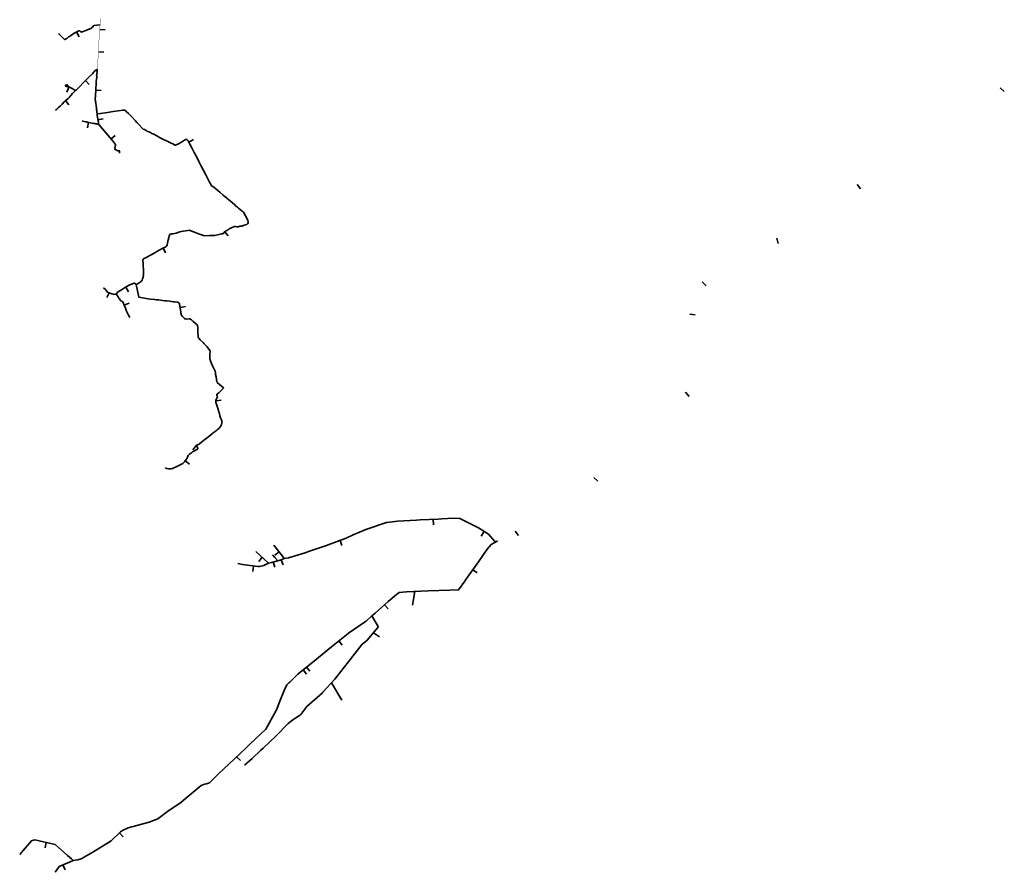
# Model space of a CAD drawing. Header units: metres. Extents: x 193790 to 208135, y 455052 to 467020.
# Tile 1 of 6: x 198293 to 202831, y 455052 to 458981. Entities that reach past the tile are written whole.
import ezdxf

# ---------------------------------------------------------------- set-up
doc = ezdxf.new("R2010")
doc.units = ezdxf.units.M
doc.layers.add('N-WE-GW-WATERGANG_WATERLIJN-G', color=150, linetype='Continuous', lineweight=35)

msp = doc.modelspace()

# ---------------------------------------------------------------- linework, layer by layer
at = {"layer": 'N-WE-GW-WATERGANG_WATERLIJN-G', "const_width": 1.5, "flags": 128}
msp.add_lwpolyline([(198650.4, 458751.6), (198651, 458765.2), (198651.3, 458768.2), (198650.9, 458772), (198652, 458775.9), (198652.9, 458790.6), (198653.7, 458799.7), (198654, 458802.9), (198654.2, 458806.9), (198654.9, 458817.2), (198656.1, 458844.9), (198656.6, 458854.6), (198657.8, 458873.2), (198658.3, 458886.3), (198659.7, 458906.4), (198659.8, 458907.9), (198660.2, 458911.6), (198660.2, 458913.7), (198660.3, 458916.5), (198662, 458935.6), (198662.8, 458946.9), (198663.1, 458953), (198663.5, 458957.7), (198663.9, 458969.3), (198663.9, 458970.7), (198663.9, 458972), (198664.4, 458975.6), (198665.6, 458986.9)], dxfattribs=at)
at = {"layer": 'N-WE-GW-WATERGANG_WATERLIJN-G', "flags": 128}
for points in [[(198472.6, 458918), (198475.4, 458915), (198482.9, 458907.4), (198492.4, 458897.6), (198496.3, 458893.4), (198498, 458891.8), (198499.6, 458890.2), (198501.5, 458889.4), (198509.4, 458895.1), (198514.6, 458899.6), (198518.3, 458901.9), (198522.7, 458904.2), (198525.6, 458906.1), (198528.1, 458908.1), (198531.7, 458910), (198543.7, 458918.6), (198549.6, 458922.1), (198551.1, 458922.8), (198556.7, 458925.9), (198561.8, 458928.4), (198563.7, 458929.6), (198565.7, 458930.7), (198569.9, 458930), (198574.2, 458925.9), (198577.4, 458924.4), (198580.5, 458925), (198598.3, 458931.3), (198609, 458936), (198620.9, 458941.4), (198623.1, 458942.8), (198625, 458944.6), (198627.8, 458947.5), (198634.4, 458954.5), (198648.7, 458956.4), (198662.1, 458958.2), (198663.5, 458957.7)], [(198567, 458903.1), (198554.9, 458924.9)], [(198687, 458934.1), (198662, 458936)], [(198680.6, 458831.7), (198655.6, 458832.8)], [(198457.8, 458563.7), (198463.4, 458569.7), (198472.4, 458576.8), (198480.7, 458584.3), (198489.1, 458592.7), (198497.3, 458602.2), (198502.9, 458607.3), (198507.5, 458611), (198516.5, 458618.2), (198519.5, 458620.8), (198520.6, 458621.9), (198521.6, 458623.2), (198528.2, 458632.7), (198536.7, 458641.1), (198544, 458648.4), (198545.8, 458650.5), (198548.3, 458653.6), (198549.2, 458654.7), (198552.7, 458656.8), (198555.5, 458659.5), (198557.4, 458661.5), (198568.3, 458672.6), (198588.1, 458692.9), (198596.2, 458701), (198598.8, 458703.5), (198601.4, 458705.9), (198611, 458715.7), (198627.7, 458732.5), (198632, 458737), (198636.6, 458741.9), (198643.1, 458748.1), (198646.6, 458750.8), (198650.4, 458751.6), (198650.6, 458749.9), (198650.5, 458747.5), (198649.5, 458742.8), (198649.1, 458737.8), (198649.4, 458734.1), (198648.6, 458730.7), (198648.1, 458728.3), (198647.6, 458723.7), (198647.8, 458720.3), (198647.7, 458714.5), (198647, 458707.2), (198646, 458697.4), (198645.9, 458694.3), (198645.9, 458691.2), (198644.1, 458656.2), (198642.4, 458631.3), (198641.3, 458614.6), (198641.7, 458608.7), (198642.5, 458602.8), (198643.6, 458597.7), (198644.2, 458593), (198644.6, 458587.1), (198646.8, 458570.3), (198647.1, 458567.7), (198647.8, 458563.3), (198648.5, 458559.3), (198648.7, 458556.3), (198649, 458553.2), (198649.3, 458550.4), (198649.5, 458548)], [(198613.7, 458683.2), (198596.6, 458701.4)], [(198512.7, 458672.5), (198508.8, 458672.7), (198504.5, 458675.3), (198506.1, 458679.8), (198509.4, 458681.1), (198513.7, 458680.3), (198515.6, 458677.2), (198516.2, 458675.1), (198517.4, 458672.5), (198519, 458671.3), (198526, 458668.4), (198532.3, 458665.4), (198542, 458659.5), (198547.1, 458656.2), (198549.2, 458654.7)], [(198510.3, 458647.8), (198520.1, 458670.9)], [(198669, 458654.9), (198644.1, 458656.2)], [(202831.2, 458650.8), (202812.1, 458666.9)], [(198520.1, 458589), (198504.3, 458608.5)], [(198829.6, 457760.5), (198839.6, 457765.4), (198848, 457771.3), (198852.3, 457775.3), (198855.4, 457778.6), (198856.8, 457780.8), (198859.4, 457787.5), (198862.2, 457794.6), (198862.9, 457801.4), (198862.2, 457805.7), (198862.8, 457810.6), (198862.9, 457812.1), (198863.1, 457815.9), (198863.3, 457820.2), (198863, 457829.5), (198863.1, 457832.2), (198862.6, 457844.4), (198861.5, 457859.5), (198860.8, 457869.8), (198860.8, 457875.6), (198861.8, 457877.6), (198863.2, 457878.6), (198876, 457885.2), (198896, 457896.6), (198915, 457907.3), (198925, 457913.5), (198935.6, 457918.7), (198947.5, 457925.8), (198955.7, 457929.6), (198962.7, 457933.3), (198967.6, 457936.7), (198970.4, 457939.4), (198972.4, 457943.8), (198975, 457958.3), (198976.1, 457962.4), (198977, 457965.8), (198978, 457969.6), (198979, 457973.6), (198983, 457988.2), (198984.4, 457990.7), (198987.3, 457992.6), (198989.9, 457993.5), (198993.5, 457993.8), (198997, 457994.1), (198999.7, 457994.4), (199005.9, 457995.4), (199013.5, 457997.4), (199030.7, 458003.8), (199046, 458007.4), (199068.2, 458010.2), (199073.8, 458010.9), (199077.4, 458010.1), (199099, 458002.2), (199121.6, 457993.6), (199139.9, 457986.8), (199141.7, 457986), (199143, 457985.5), (199167.4, 457986.3), (199192.1, 457987.1), (199216.9, 457992.2), (199224.6, 457993.8), (199227.3, 457994.5), (199230.6, 457995.6), (199233.5, 457998.1), (199236, 458002), (199241.7, 458007.1), (199250, 458010.7), (199252.3, 458011.9), (199254.7, 458013.8), (199258.8, 458016.9), (199262.1, 458018.8), (199264.9, 458020), (199268.7, 458021.6), (199272.4, 458023.3), (199279.1, 458026.9), (199282.5, 458028), (199287.1, 458028), (199294, 458026.6), (199299.8, 458027.4), (199303.8, 458028.1), (199308.2, 458029.7), (199314, 458030.2), (199316.8, 458030.3), (199328.1, 458033.9), (199340, 458037.7), (199343.6, 458040.6), (199345.2, 458045), (199345.7, 458049.4), (199344.4, 458055.7), (199343.2, 458060.3), (199333.6, 458077.5), (199324.1, 458094.5), (199316.7, 458100.3), (199300.9, 458113.3), (199296.2, 458117.5), (199292.8, 458120.1), (199289.7, 458122.6), (199282.5, 458129.2), (199264.1, 458145.1), (199247.9, 458158.4), (199230.6, 458173.1), (199215.5, 458186.2), (199208, 458192.6), (199195.6, 458202.6), (199183.4, 458211.8), (199179.2, 458214.5), (199175.5, 458218.7), (199173.1, 458222.8), (199169.3, 458230.2), (199167.8, 458232.8), (199159.9, 458248.4), (199149.4, 458269.2), (199138.6, 458289.8), (199127.6, 458310.1), (199118.5, 458328.4), (199108.7, 458347.4), (199097.1, 458369.4), (199087.9, 458387.7), (199077.5, 458408.2), (199069.3, 458422.9), (199066.9, 458426.5), (199063.3, 458429.3), (199058.9, 458429.1), (199052.9, 458425.8), (199038, 458417.4), (199021.7, 458408.4), (199016.6, 458405.6), (199013.9, 458404.1), (199012.3, 458403), (199009.6, 458402.3), (199007.6, 458403.2), (199001.4, 458407.2), (198988.5, 458414.1), (198972.9, 458422), (198950.3, 458432.2), (198938, 458439), (198928.5, 458444), (198924.9, 458445.9), (198921.3, 458447.8), (198910.5, 458453), (198909.1, 458453.8), (198906.4, 458455.3), (198902.6, 458456.4), (198896.8, 458459.4), (198889.4, 458463.9), (198882.3, 458466.7), (198880.1, 458468), (198878.6, 458469.1), (198875.8, 458470.2), (198872.3, 458472), (198867.5, 458474.5), (198862.6, 458477.2), (198861.1, 458478.2), (198842.2, 458498.1), (198833.4, 458508), (198825.6, 458516.5), (198809, 458533.2), (198793.9, 458548.5), (198785.2, 458557.4), (198781.5, 458560.7), (198778.9, 458562.8), (198774.4, 458565.2), (198769.4, 458565), (198746, 458561.7), (198724.1, 458558.3), (198697.9, 458554.1), (198686.4, 458552.5), (198675.9, 458551.1), (198665.8, 458549.6), (198649.5, 458548), (198650, 458543.4), (198650.5, 458540.3), (198652.8, 458524.5), (198655.9, 458508), (198656.8, 458503.7), (198655.8, 458499), (198657.1, 458498.5), (198691.3, 458458.8), (198725.8, 458418.8), (198730.6, 458412.6), (198733.3, 458409.1), (198734.6, 458404.9), (198734.3, 458402.2), (198733.2, 458397.7), (198731.3, 458391.6), (198732.3, 458388.8), (198732.3, 458387.3), (198731.9, 458385.9), (198731.3, 458384.4), (198739.5, 458379.3), (198742.2, 458378.1), (198744.4, 458377), (198746.5, 458376.3), (198749.7, 458377.3), (198752.1, 458378.1), (198752.8, 458375.2), (198752.8, 458373.4), (198752.3, 458366.7)], [(198580.3, 458515.2), (198583.2, 458514.3), (198596.3, 458511.3), (198600.3, 458510.6), (198604.9, 458509.3), (198610.4, 458508.1), (198635.3, 458502.9), (198638.8, 458502.2), (198642.5, 458501.5), (198647.4, 458500.7), (198651.2, 458499.7), (198655.8, 458499)], [(198678.2, 458524.8), (198653.6, 458520.1)], [(198605.7, 458483.5), (198610.7, 458508)], [(198733.6, 458448), (198714.7, 458431.7)], [(199094.7, 458428.7), (199072.8, 458416.5)], [(202168.8, 458202.2), (202152.7, 458221.4)], [(199254.4, 457984.9), (199237.8, 458003.6)], [(201788.5, 457950.5), (201782.2, 457974.7)], [(198965.4, 457906.5), (198954.8, 457929.2)], [(198964, 456915.6), (198970.4, 456913.4), (198979.7, 456911.2), (198982.1, 456911), (198983.7, 456910.8), (198986.9, 456911), (198991.4, 456911.9), (198996.5, 456913.5), (199016.9, 456922.6), (199035.9, 456932), (199044.6, 456936.6), (199048.3, 456939.4), (199052.6, 456943.9), (199055.9, 456948.2), (199061.7, 456956.3), (199066.4, 456965.3), (199070, 456972.6), (199075.6, 456978.4), (199085.4, 456985.8), (199089.5, 456989.4), (199095, 456992.9), (199097.1, 456994.2), (199098.6, 456994.9), (199111.7, 457002.3), (199113.9, 457004.1), (199113.6, 457006.8), (199112.5, 457009.2), (199110, 457014.3), (199108.6, 457018.2), (199108.4, 457020.5), (199110.5, 457020.3), (199116.2, 457022.7), (199118.1, 457023.8), (199121.5, 457026.3), (199131.6, 457034.3), (199139.5, 457041.4), (199159.1, 457055.8), (199173, 457066.5), (199183.7, 457075.5), (199191.4, 457081.4), (199198.6, 457086.3), (199203.6, 457090.8), (199210, 457097.4), (199218.3, 457106.2), (199223.3, 457114.8), (199225.3, 457123.1), (199224.8, 457132.3), (199222.6, 457137.8), (199221.4, 457140.1), (199218.9, 457146.3), (199216, 457156.3), (199213.2, 457166.2), (199212.2, 457170.1), (199207.6, 457185.4), (199203.5, 457200.2), (199201.4, 457204.9), (199197.4, 457217), (199196.8, 457222.1), (199196.2, 457227.4), (199199.8, 457233.8), (199201.7, 457237.5), (199203.9, 457242.4), (199203.7, 457245.5), (199201.2, 457251.3), (199201.5, 457255), (199204.1, 457257.3), (199211.9, 457262.7), (199220.2, 457270.4), (199231.8, 457282.5), (199232.2, 457284.1), (199230, 457286.4), (199214, 457299.9), (199203.6, 457308.6), (199202.3, 457310.4), (199201.6, 457312), (199197.9, 457335), (199196.1, 457346.2), (199195.4, 457350.1), (199194.8, 457354.1), (199193.3, 457361.3), (199192.6, 457364.3), (199186.4, 457377.2), (199182.2, 457386.4), (199177.4, 457397.1), (199172, 457409.3), (199170.7, 457413.2), (199169.4, 457417.2), (199169.4, 457419.3), (199168.9, 457432.8), (199168.9, 457437.2), (199169.3, 457440), (199171, 457451.7), (199170.7, 457454.5), (199169.9, 457456.4), (199162.1, 457467.5), (199156.1, 457474.6), (199141.9, 457488.9), (199139.6, 457491.3), (199125.1, 457505.3), (199117.9, 457512.9), (199115.8, 457516.1), (199115.2, 457519.9), (199114.3, 457543.8), (199113.3, 457563.3), (199112.4, 457570.3), (199111.9, 457572.4), (199110.3, 457575.1), (199092.9, 457590), (199084.1, 457597.6), (199079.4, 457601.2), (199076.8, 457602.3), (199073.4, 457602.8), (199060.7, 457601.8), (199056.3, 457601.9), (199052.6, 457604.5), (199049.4, 457607.4), (199045.7, 457610.9), (199041.3, 457614.7), (199038.3, 457618.9), (199036.8, 457622.8), (199036, 457633.6), (199033.1, 457654), (199029.9, 457670.5), (199028.3, 457675.4), (199026.8, 457676.8), (199025.2, 457677.7), (199020.3, 457678.9), (199006.3, 457680.8), (199003.4, 457681.2), (199000.6, 457681.5), (198985.6, 457683.4), (198970.3, 457685.3), (198961.7, 457686.1), (198951.3, 457687.2), (198932.6, 457689.8), (198927.3, 457690.1), (198921.6, 457690.5), (198916, 457691.3), (198912.4, 457691.6), (198896.4, 457693.3), (198884.6, 457694.3), (198842.7, 457702.5), (198829.6, 457760.5), (198825.9, 457764), (198822.4, 457767.3), (198819.9, 457766.9), (198800, 457758.6), (198781.1, 457748), (198761.5, 457736.7), (198747, 457727.5), (198743.9, 457724.9), (198741.9, 457722.4), (198738.6, 457717), (198733.5, 457715.7), (198728.9, 457715.2), (198713.6, 457719.1), (198698.3, 457726.2), (198687.7, 457738.2), (198678.4, 457744.8)], [(198794.3, 457726.8), (198782.1, 457748.6)], [(201456.3, 457754.9), (201439.1, 457773)], [(198694.7, 457700.3), (198705.1, 457723)], [(198801.2, 457609), (198799.6, 457611.2), (198794.5, 457619.5), (198789, 457628.7), (198784.8, 457638.2), (198780.7, 457651.8), (198774.6, 457666.4), (198770, 457678.1), (198766.7, 457682), (198758.8, 457686.1), (198754.8, 457692.4), (198752.3, 457694.8), (198749.7, 457697.2), (198746.1, 457703.8), (198742.4, 457710.4), (198740.7, 457713.7), (198738.6, 457717)], [(198797.8, 457675.5), (198774.5, 457666.4)], [(199057.4, 457660), (199032.8, 457655.3)], [(201406.8, 457620.5), (201382.1, 457624.5)], [(201378, 457245.4), (201362.3, 457264.9)], [(199221.3, 457227.8), (199196.5, 457224.8)], [(199091.3, 456998.3), (199108.4, 457020.5)], [(199075.7, 456932.9), (199055.7, 456947.9)], [(200957.3, 456854.8), (200939.1, 456872)], [(198456.7, 455051.8), (198461.4, 455058.8), (198474.6, 455078.7), (198536.2, 455104.3), (198539.7, 455106.1), (198560.5, 455109.6), (198575.5, 455114.4), (198630.5, 455144.2), (198715.2, 455196.6), (198756.9, 455237.9), (198766.7, 455244.4), (198793.1, 455257.4), (198889.5, 455283), (198930, 455297.9), (198974.4, 455332.1), (199035.9, 455373.3), (199055.5, 455390.1), (199129.4, 455451.3), (199144.4, 455458.6), (199153.5, 455458.9), (199167.1, 455464.3), (199209.7, 455505.3), (199282.2, 455574.2), (199333.2, 455623.1), (199354.6, 455643.2), (199354.7, 455643.2), (199427.2, 455711.9), (199475.5, 455797.3), (199479.5, 455807.8), (199491.2, 455840.9), (199512, 455890.3), (199523.6, 455916.3), (199534, 455925.3), (199537.6, 455928.7), (199545, 455936), (199575.3, 455965.1), (199652.5, 456028.7), (199730.5, 456091.2), (199807.6, 456153), (199808.5, 456153.8), (199887.5, 456207.3), (199890.3, 456209.9), (199916.7, 456233.4), (199931.5, 456246.3), (199991.1, 456300.1), (200030, 456331.9), (200042.7, 456341.3), (200075.8, 456345), (200175.8, 456348.5), (200275.7, 456352.1), (200315.9, 456353.5), (200344.9, 456394.1), (200349.3, 456401.9), (200407.5, 456483.1), (200447.2, 456541.8), (200466.2, 456563.1), (200493.7, 456577.7), (200482.5, 456577), (200453.4, 456610.3), (200407.5, 456639.6), (200321.6, 456681.8), (200292.5, 456683.6), (200239.3, 456680.5), (200222.1, 456679.7), (200138.1, 456676.3), (200122.2, 456675.2), (200033.6, 456669.6), (200023.5, 456668.9), (200022.5, 456668.8), (199982.8, 456664.2), (199888.3, 456632.1), (199829.5, 456607), (199797, 456591.3), (199769.1, 456580.9), (199703.1, 456557.1), (199624, 456530.4), (199608.6, 456524.4), (199532.3, 456501.3), (199512.4, 456498.1), (199497.3, 456491.6), (199482.4, 456487.7), (199453.9, 456479.2), (199440.1, 456476.8), (199418.3, 456466), (199397.5, 456461.8), (199390, 456461), (199320, 456469.8), (199298.8, 456475)], [(200200.2, 456653.8), (200199.2, 456678.8)], [(200420.6, 456601.6), (200434.1, 456622.7)], [(200591.8, 456604), (200576, 456623.4)], [(199778.1, 456557.5), (199769.3, 456581)], [(199380.9, 456529.6), (199419.9, 456495.7), (199440.1, 456476.8)], [(199463.8, 456559.1), (199504.8, 456509.5), (199512.4, 456498.1)], [(199469.4, 456513.1), (199488.6, 456529)], [(199394.5, 456484.7), (199410.8, 456503.6)], [(199458.4, 456514.4), (199469.3, 456502.6), (199482.4, 456487.7)], [(199468.6, 456457.5), (199461.4, 456481.5)], [(199507.6, 456468.9), (199497.7, 456491.8)], [(199367.4, 456438.6), (199370.5, 456463.4)], [(200401.2, 456431.4), (200380.9, 456445.9)], [(200103.6, 456283.6), (200113.8, 456346.3)], [(199991, 456266.3), (199974.2, 456284.8)], [(199329.2, 455545.9), (199364.1, 455575.9), (199403.4, 455612.7), (199415.1, 455623.9), (199475.7, 455681.4), (199530.4, 455737.3), (199546.4, 455749.2), (199588.8, 455779.5), (199616.4, 455816.1), (199688.4, 455879.1), (199689.8, 455881.5), (199745.9, 455942.4), (199756.2, 455955.5), (199807.4, 456020.9), (199817.9, 456034.3), (199871.5, 456102.7), (199881.9, 456110.4), (199895.1, 456121.4), (199943.3, 456180.1), (199944.7, 456184), (199916.7, 456233.4)], [(199951.4, 456136.3), (199923.7, 456156.2)], [(199779.7, 456098.6), (199764.1, 456118.2)], [(199614.8, 455965.2), (199598.9, 455984.5)], [(199630.7, 455978.4), (199614.8, 455997.7)], [(199778, 455845.5), (199729.3, 455924.4)], [(199310.1, 455566.4), (199292.8, 455584.4)], [(198770.2, 455215.8), (198752.6, 455233.6)], [(198292.8, 455134.3), (198308.5, 455151.8), (198347, 455196.3), (198362.6, 455201.6), (198456.4, 455179.7), (198513.3, 455129.4), (198531.4, 455113.5), (198532.5, 455112.5), (198539.7, 455106.1)], [(198409.8, 455164.9), (198415.5, 455189.3)], [(198501.8, 455063), (198492.3, 455086.1)]]:
    msp.add_lwpolyline(points, dxfattribs=at)

doc.saveas('drawing.dxf')
